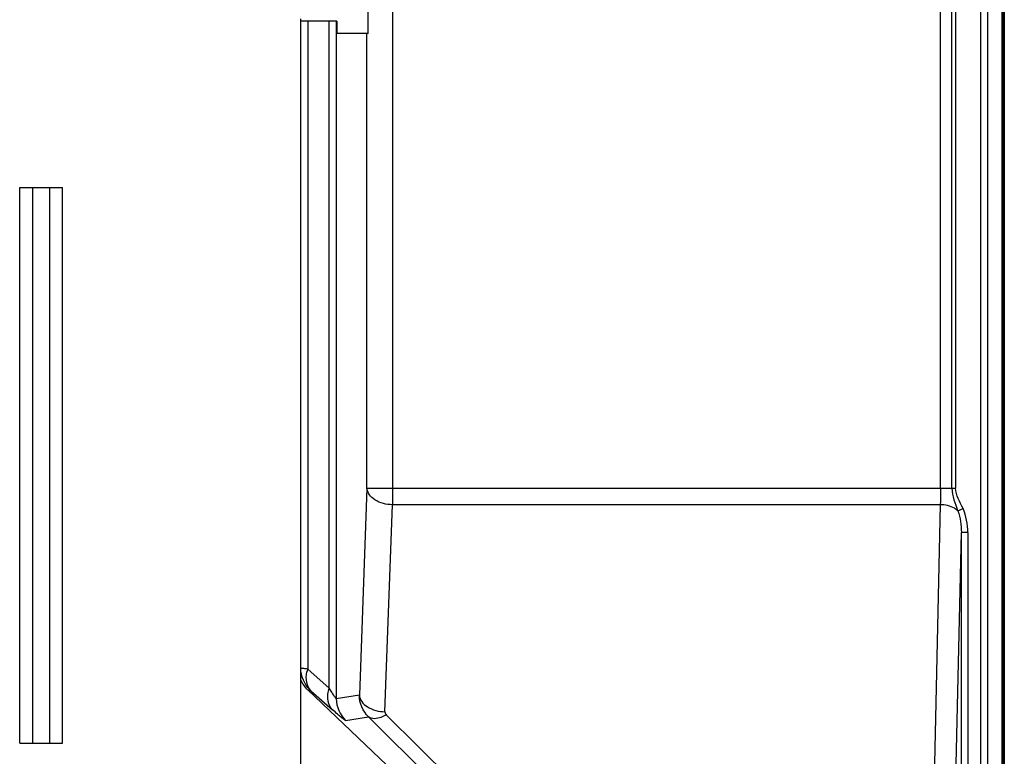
# Model space of a CAD drawing. Header units: inches. Extents: x 0 to 117, y 0 to 83.
# Tile 67 of 73: x 82.24 to 86.77, y 30.08 to 33.47. Entities that reach past the tile are written whole.
import ezdxf

# ---------------------------------------------------------------- set-up
doc = ezdxf.new("R2010")
doc.units = ezdxf.units.IN
doc.header["$LTSCALE"] = 6.431102
doc.header["$MEASUREMENT"] = 0
doc.layers.get('0').update_dxf_attribs({"linetype": 'CONTINUOUS'})

msp = doc.modelspace()

# ---------------------------------------------------------------- linework, layer by layer
at = {"color": 7, "linetype": 'CONTINUOUS'}
for p, q in [((86.7595, 28.5673), (86.7595, 51.4285)), ((86.6618, 29.3499), (86.6618, 51.0835)), ((86.6913, 51.0835), (86.6913, 29.3499)), ((83.8403, 33.4043), (83.8403, 49.1728)), ((86.7644, 35.2594), (86.7644, 27.7228)), ((86.7694, 34.976), (86.7694, 27.7178)), ((83.9525, 34.2832), (83.9525, 31.2353)), ((86.4761, 31.3113), (86.4761, 34.2834)), ((86.5285, 31.3113), (86.5285, 34.2832)), ((86.5443, 34.2831), (86.5443, 31.3113)), ((83.5302, 29.8359), (83.5302, 33.4722)), ((83.6959, 33.4621), (83.5302, 33.4621)), ((83.5621, 33.4621), (83.5621, 30.4791)), ((83.6614, 30.3912), (83.6614, 33.4646)), ((83.6934, 33.4631), (83.6934, 30.3422)), ((83.6959, 33.4621), (83.6959, 33.4043)), ((83.8403, 33.4043), (83.6959, 33.4043)), ((83.8345, 31.3113), (83.8345, 33.4043)), ((82.2357, 32.6964), (82.4325, 32.6964)), ((82.2357, 30.1373), (82.2357, 32.6964)), ((82.2947, 32.6964), (82.2947, 30.1373)), ((82.3735, 32.6964), (82.3735, 30.1373)), ((82.4325, 30.1373), (82.4325, 32.6964)), ((83.8345, 31.3113), (83.7996, 30.3585)), ((83.8345, 31.3113), (86.5443, 31.3113)), ((83.9176, 30.2826), (83.9525, 31.2353)), ((86.4748, 31.2353), (83.9525, 31.2353)), ((86.4748, 31.2353), (86.4295, 29.1772)), ((86.5552, 31.2075), (86.5797, 31.2183)), ((86.5279, 29.1139), (86.5717, 31.1074)), ((86.6012, 31.1074), (86.5717, 31.1074)), ((86.5717, 29.3499), (86.5717, 31.1074)), ((86.6012, 31.1074), (86.6012, 29.3499)), ((83.6614, 30.3912), (83.5621, 30.4791)), ((83.5617, 30.3828), (83.573, 30.3825)), ((83.5617, 30.3828), (84.1206, 29.8524)), ((83.577, 30.3792), (83.6762, 30.2913)), ((83.7996, 30.3585), (83.6934, 30.3422)), ((83.7362, 30.2423), (83.842, 30.2586)), ((83.842, 30.2586), (84.202, 29.9025)), ((84.2833, 29.9122), (83.9232, 30.2683)), ((82.2357, 30.1373), (82.4325, 30.1373))]:
    msp.add_line(p, q, dxfattribs=at)
for centre, radius, start, end in [((83.7015, 30.4336), 0.1466, 164.0476, 167.207), ((83.7063, 30.4323), 0.1517, 162.0106, 164.0549)]:
    msp.add_arc(centre, radius, start, end, dxfattribs=at)
msp.add_ellipse((83.6567, 30.4827), major_axis=(0.1379, -0.0042), ratio=0.998628, start_param=-2.701687, end_param=-2.30034, dxfattribs=at)
for points, knots in [([(83.9525, 31.2353), (83.9241, 31.2359), (83.8736, 31.2458), (83.8356, 31.29), (83.8345, 31.3113)], [0, 0, 0, 0, 0.571513, 1, 1, 1, 1]), ([(86.4761, 31.3113), (86.4761, 31.3044), (86.476, 31.2791), (86.4755, 31.2538), (86.4748, 31.2353)], [0, 0, 0, 0, 0.27008, 1, 1, 1, 1]), ([(86.5552, 31.2075), (86.5504, 31.2119), (86.5268, 31.2286), (86.497, 31.2351), (86.4748, 31.2353)], [0, 0, 0, 0, 0.225337, 1, 1, 1, 1]), ([(83.5621, 30.4791), (83.5578, 30.4796), (83.5472, 30.4806), (83.5366, 30.4823), (83.5302, 30.4823)], [0, 0, 0, 0, 0.400851, 1, 1, 1, 1]), ([(83.577, 30.3792), (83.5761, 30.38), (83.5747, 30.3808), (83.5735, 30.3824), (83.573, 30.3825)], [0, 0, 0, 0, 0.695617, 1, 1, 1, 1]), ([(83.6762, 30.2913), (83.665, 30.3027), (83.6501, 30.3373), (83.6555, 30.3732), (83.6614, 30.3912)], [0, 0, 0, 0, 0.459237, 1, 1, 1, 1]), ([(83.6934, 30.3422), (83.6917, 30.3417), (83.6884, 30.35), (83.6813, 30.3575), (83.6721, 30.3739), (83.6651, 30.385), (83.6614, 30.3912)], [0, 0, 0, 0, 0.088918, 0.314423, 0.629988, 1, 1, 1, 1]), ([(83.7996, 30.3585), (83.8007, 30.3373), (83.8387, 30.2931), (83.8892, 30.2832), (83.9176, 30.2826)], [0, 0, 0, 0, 0.428248, 1, 1, 1, 1]), ([(83.7362, 30.2423), (83.7343, 30.2414), (83.7277, 30.2491), (83.7158, 30.2561), (83.6976, 30.2728), (83.6839, 30.2845), (83.6762, 30.2913)], [0, 0, 0, 0, 0.084156, 0.291856, 0.604715, 1, 1, 1, 1]), ([(83.9232, 30.2683), (83.9155, 30.2637), (83.8915, 30.2513), (83.8565, 30.2463), (83.842, 30.2586)], [0, 0, 0, 0, 0.32208, 1, 1, 1, 1]), ([(83.9176, 30.2826), (83.9175, 30.2791), (83.9178, 30.2729), (83.9227, 30.2705), (83.9242, 30.27)], [0, 0, 0, 0, 0.699844, 1, 1, 1, 1])]:
    msp.add_open_spline(points, degree=3, knots=knots, dxfattribs=at)
for points in [[(86.5285, 31.3113), (86.5285, 31.2755), (86.5438, 31.2413), (86.5552, 31.2075)], [(86.5797, 31.2183), (86.5645, 31.2478), (86.5463, 31.2782), (86.5443, 31.3113)], [(86.5552, 31.2075), (86.5669, 31.1758), (86.5718, 31.1412), (86.5717, 31.1074)], [(86.6012, 31.1074), (86.6009, 31.1451), (86.5943, 31.1836), (86.5797, 31.2183)], [(83.573, 30.3825), (83.5467, 30.4074), (83.5302, 30.4461), (83.5302, 30.4823)], [(83.5573, 30.417), (83.5539, 30.433), (83.5549, 30.4501), (83.5585, 30.4661)], [(83.577, 30.3792), (83.567, 30.3893), (83.5603, 30.4031), (83.5573, 30.417)], [(83.6934, 30.3422), (83.6934, 30.306), (83.71, 30.2673), (83.7362, 30.2423)], [(83.842, 30.2586), (83.8158, 30.2836), (83.7994, 30.3224), (83.7996, 30.3585)]]:
    msp.add_open_spline(points, degree=3, dxfattribs=at)

doc.saveas('drawing.dxf')
